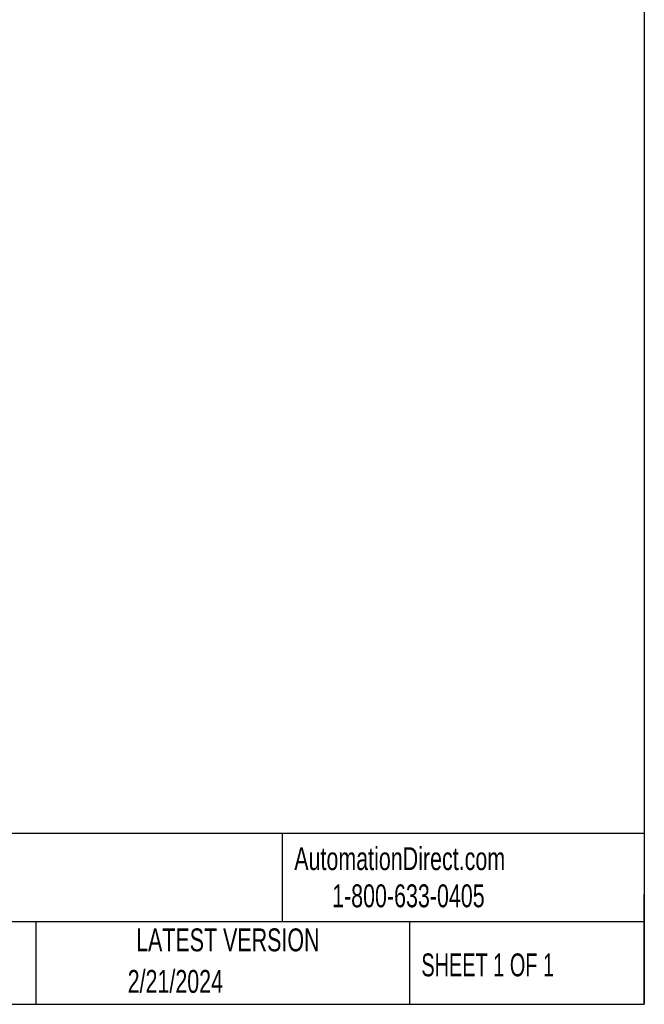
# Model space of a CAD drawing. Header units: inches. Extents: x 0.2 to 10.8, y 0.2 to 8.2.
# Tile 19 of 42: x 8.5 to 10.8, y 0.2 to 3.8. Entities that reach past the tile are written whole.
import ezdxf

# ---------------------------------------------------------------- set-up
doc = ezdxf.new("R2010")
doc.units = ezdxf.units.IN
doc.header["$MEASUREMENT"] = 0
doc.layers.add('TEXT', color=140, linetype='Continuous', lineweight=25)
doc.styles.add('SLDTEXTSTYLE0', font='TXT', dxfattribs={"width": 0.7})
doc.styles.add('SLDTEXTSTYLE1', font='TXT', dxfattribs={"width": 0.65})

msp = doc.modelspace()

# ---------------------------------------------------------------- linework, layer by layer
at = {"layer": 'TEXT'}
for p, q in [((10.75, 8.25), (10.75, 0.25)), ((10.75, 0.87111), (0.25, 0.87111)), ((9.4321, 0.87111), (9.4321, 0.55)), ((10.75, 0.25), (10.75, 0.65)), ((10.75, 0.55), (0.25, 0.55)), ((8.53591, 0.55), (8.53591, 0.25)), ((9.89562, 0.55), (9.89562, 0.25)), ((0.25, 0.25), (10.75, 0.25))]:
    msp.add_line(p, q, dxfattribs=at)

# ---------------------------------------------------------------- texts
at = {"color": 179, "linetype": 'Continuous', "lineweight": 18, "char_height": 0.0833333, "attachment_point": 1, "style": 'SLDTEXTSTYLE0'}
for s, insert in [('AutomationDirect.com', (9.47618, 0.82191)), ('1-800-633-0405', (9.61384, 0.6865))]:
    msp.add_mtext(s, dxfattribs=dict(at, insert=insert))
at = {"layer": 'TEXT'}
for s, insert, char_height, attachment_point, style in [('LATEST VERSION', (9.23434, 0.52614), 0.0833333, 2, 'SLDTEXTSTYLE0'), ('SHEET 1 OF 1', (9.93863, 0.4351), 0.0833333, 1, 'SLDTEXTSTYLE1'), ('2/21/2024', (9.04337, 0.3751), 0.083333, 2, 'SLDTEXTSTYLE0')]:
    msp.add_mtext(s, dxfattribs=dict(at, insert=insert, char_height=char_height, attachment_point=attachment_point, style=style))

doc.saveas('drawing.dxf')
